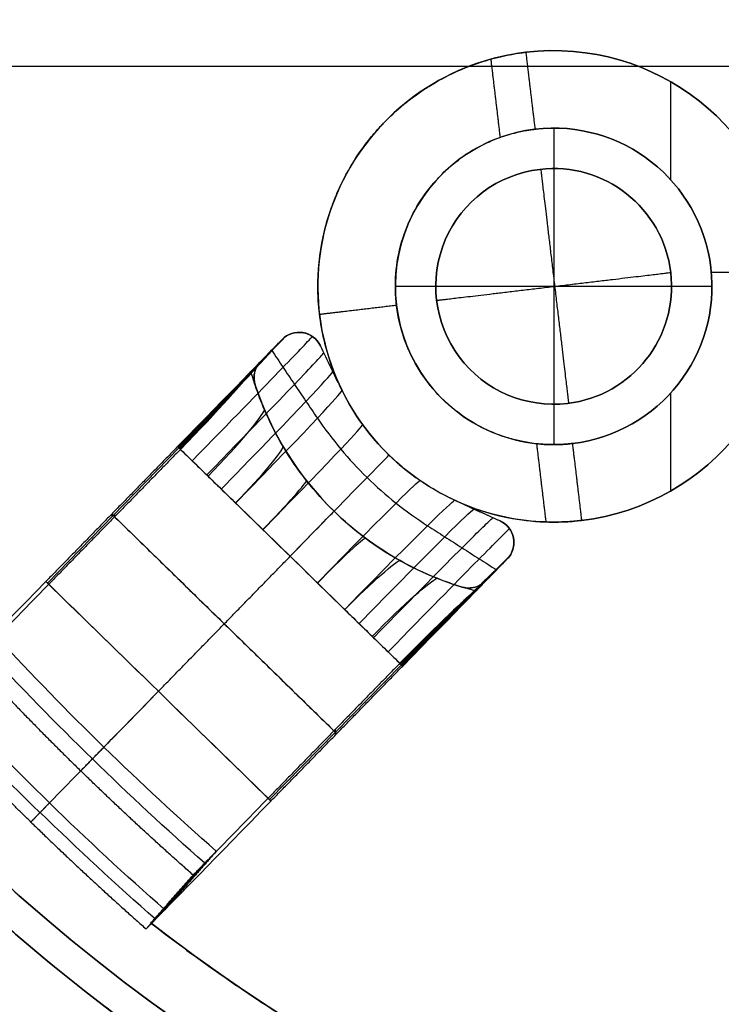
# Model space of a CAD drawing. Header units: millimetres. Extents: x 0 to 290, y -65 to 65.
# Tile 248 of 256: x 270.75 to 272.98, y 9.02 to 12.15. Entities that reach past the tile are written whole.
import ezdxf

# ---------------------------------------------------------------- set-up
doc = ezdxf.new("R2010")
doc.units = ezdxf.units.MM
doc.layers.add('Layer 01', color=7, linetype='Continuous', true_color=0x000000)

# ---------------------------------------------------------------- blocks, each defined once
blk = doc.blocks.new('Block 01')
at = {"layer": 'Layer 01'}
for p, q in [((272.3614, 12.0447, -46.7), (272.3614, 12.0447, -44.3363)), ((272.8224, 11.639, -44), (272.8224, 11.951, -44)), ((272.3905, 11.8, -46.7), (272.3905, 11.8, -44.3363)), ((272.45, 11.8035, -46.7), (272.45, 10.7965, -46.7)), ((272.4057, 11.6724, -56.7), (272.4057, 11.6724, -56.2)), ((272.8224, 11.3443, -56.7), (272.8224, 11.3443, -56.2)), ((272.95, 11.3595, -46.7), (272.95, 11.3595, -44)), ((273.1987, 11.3443, -44), (272.9516, 11.3443, -44)), ((272.9535, 11.3, -46.7), (271.9465, 11.3, -46.7)), ((272.0776, 11.2557, -56.7), (272.0776, 11.2557, -56.2)), ((271.95, 11.2405, -46.7), (271.95, 11.2405, -46.1174)), ((271.7053, 11.2114, -46.7), (271.7053, 11.2114, -46.505)), ((271.5866, 11.1311, -46.25), (271.5184, 11.0612, -46.25)), ((271.6927, 11.1324, -45.7719), (271.6927, 11.1324, -46.7)), ((271.537, 11.0802, -46.7), (271.537, 11.0802, -45.8)), ((272.8224, 10.649, -44), (272.8224, 10.961, -44)), ((272.4943, 10.9276, -56.7), (272.4943, 10.9276, -56.2)), ((271.2581, 10.7864, -45.4927), (270.8401, 10.356, -45.5222)), ((272.5095, 10.8, -46.7), (272.5095, 10.8, -44.3363)), ((271.9262, 10.7632, -46.2543), (271.9262, 10.7632, -45.8)), ((271.0579, 10.5712, -45.6323), (271.0403, 10.5712, -45.3826)), ((271.7516, 10.5843, -46.7), (271.7516, 10.5843, -45.8)), ((272.3011, 10.5388, -45.7719), (272.3011, 10.5388, -46.7)), ((272.3024, 10.4328, -46.25), (272.2341, 10.3628, -46.25)), ((272.3024, 10.4328, -45.8), (272.3024, 10.4328, -46.7)), ((272.2527, 10.3819, -45.8), (272.2527, 10.3819, -46.7)), ((271.9658, 10.0958, -45.492), (271.5457, 9.6675, -45.523)), ((271.7558, 9.8726, -45.3826), (271.7558, 9.8907, -45.6323)), ((270.8463, 9.6565, -45.8091), (270.7871, 9.5958, -46.5)), ((271.3414, 9.466, -46.2559), (271.1749, 9.2773, -46.2546)), ((271.2614, 9.3794, -46.7), (271.2686, 9.3794, -45.8209))]:
    blk.add_line(p, q, dxfattribs=at)
at = {"layer": 'Layer 01', "extrusion": (9.13859e-18, 0, -1)}
blk.add_arc((-274.6, 13.7, 49), 8.6, 270, 90, dxfattribs=at)
at = {"layer": 'Layer 01'}
for centre, radius, start, end in [((274.6, 13.7, -50), 8.6, 90, 270), ((274.6, 13.7, -49), 6.6, 90, 270), ((274.6, 13.7, -51.7), 6.5, 90, 270), ((274.6, 13.7, -49.1), 6.5, 90, 270), ((274.6, 13.7, -58.85), 5.9, 90, 270), ((274.6, 13.7, -57.1), 5.8, 116.4346, 203.5654), ((274.6, 13.7, -56.7), 7.6, 146.96737, 244.66497), ((274.6, 13.7, -60), 7.6, 176.93853, 243.78729), ((274.6, 13.7, -57.1), 5.8, 216.4346, 353.5654), ((272.45, 11.3, -46.7), 0.75, 96.7862, 206.2312), ((272.45, 11.3, -45.5182), 0.75, 96.7862, 114.7229), ((272.45, 11.3, -46.7), 0.75, 276.7862, 96.7862), ((272.45, 11.3, -45.35), 0.75, 276.7862, 96.7862), ((272.45, 11.3, -46.7), 0.5035, 96.7862, 276.7862), ((272.45, 11.3, -45.5182), 0.5035, 96.7862, 124.0982), ((272.45, 11.3, -46.7), 0.5035, 276.7862, 96.7862), ((272.45, 11.3, -45.35), 0.5035, 276.7862, 96.7862), ((272.45, 11.3, -56.7), 0.375, 96.7862, 276.7862), ((272.45, 11.3, -56.45), 0.375, 96.7862, 276.7862), ((272.45, 11.3, -56.45), 0.375, 276.7862, 96.7862), ((271.6403, 11.0788, -46.7), 0.075, 25.5795, 135.7024), ((271.572, 11.0088, -46.7), 0.075, 135.7024, 198.3502), ((271.572, 11.0088, -46.25), 0.075, 135.7024, 198.3502), ((272.45, 11.3, -46.7), 1, 198.3502, 253.0547), ((272.45, 11.3, -46.25), 1, 198.3502, 253.0547), ((272.45, 11.3, -46.1222), 0.75, 206.2312, 234.3387), ((272.45, 11.3, -45.5182), 0.5035, 249.4748, 276.7862), ((272.45, 11.3, -46.7), 0.75, 245.1736, 276.7862), ((272.45, 11.3, -45.5182), 0.75, 258.8416, 276.7862), ((272.2487, 10.4851, -46.7), 0.075, 315.7024, 65.8253), ((272.1804, 10.4152, -46.7), 0.075, 253.0547, 315.7024), ((272.1804, 10.4152, -46.25), 0.075, 253.0547, 315.7024)]:
    blk.add_arc(centre, radius, start, end, dxfattribs=at)
at = {"layer": 'Layer 01', "extrusion": (0, 0, -1)}
for centre, radius, start, end in [((-274.6, 13.7, 49.5), 8.6, 270, 90), ((-274.6, 13.7, 46.6), 5.4, 336.6125, 90), ((-271.6403, 11.0788, 46.1277), 0.075, 44.2976, 154.4205), ((-272.2487, 10.4851, 46.1277), 0.075, 114.1747, 224.2976)]:
    blk.add_arc(centre, radius, start, end, dxfattribs=at)
at = {"layer": 'Layer 01', "extrusion": (9.13859e-18, -4.67462e-16, -1)}
blk.add_arc((-274.6, 13.7, 53.4), 7.6, 270, 90, dxfattribs=at)
at = {"layer": 'Layer 01', "extrusion": (9.13859e-18, -3.99591e-32, -1)}
blk.add_arc((-274.6, 13.7, 46.5), 6.5, 270, 90, dxfattribs=at)
at = {"layer": 'Layer 01', "extrusion": (9.13859e-18, -4.40228e-32, -1)}
blk.add_arc((-274.6, 13.7, 59.7), 5.9, 270, 90, dxfattribs=at)
at = {"layer": 'Layer 01', "extrusion": (1.82025e-18, -1.19597e-18, -1)}
blk.add_arc((-274.6, 13.7, 46.5), 5.4, 336.6125, 90, dxfattribs=at)
at = {"layer": 'Layer 01', "extrusion": (1.43994e-18, -9.46089e-19, -1)}
blk.add_arc((-274.6, 13.7, 46.7), 5.4, 336.6125, 90, dxfattribs=at)
at = {"layer": 'Layer 01', "extrusion": (5.74097e-16, -1.15478e-15, -1)}
blk.add_arc((-274.6, 13.7, 56.2), 5.8, 336.4346, 63.5654, dxfattribs=at)
at = {"layer": 'Layer 01', "extrusion": (5.72909e-16, 4.04387e-16, -1)}
blk.add_arc((-274.6, 13.7, 56.2), 5.8, 186.4346, 323.5654, dxfattribs=at)
at = {"layer": 'Layer 01', "extrusion": (4.76016e-16, 5.6645e-17, -1)}
blk.add_arc((-272.45, 11.3, 44), 0.75, 83.2138, 263.2138, dxfattribs=at)
at = {"layer": 'Layer 01', "extrusion": (6.31201e-15, -4.8986e-14, -1)}
blk.add_arc((-272.45, 11.3, 44), 0.5035, 83.2138, 263.2138, dxfattribs=at)
at = {"layer": 'Layer 01', "extrusion": (-6.43464e-16, 9.46417e-15, -1)}
blk.add_arc((-272.45, 11.3, 56.7), 0.375, 83.2138, 263.2138, dxfattribs=at)
at = {"layer": 'Layer 01', "extrusion": (-1.11373e-15, 9.40821e-15, -1)}
blk.add_arc((-272.45, 11.3, 56.2), 0.375, 83.2138, 263.2138, dxfattribs=at)
at = {"layer": 'Layer 01', "extrusion": (1.12523e-15, -9.40684e-15, -1)}
blk.add_arc((-272.45, 11.3, 56.2), 0.375, 263.2138, 83.2138, dxfattribs=at)
at = {"layer": 'Layer 01', "extrusion": (7.10258e-12, 3.39984e-12, -1)}
blk.add_arc((-284.2831, 17.1306, 46.7), 13.9416, 333.7688, 334.42047, dxfattribs=at)
at = {"layer": 'Layer 01', "extrusion": (7.13498e-12, 3.31594e-12, -1)}
blk.add_arc((-284.2831, 17.1306, 45.8), 13.9416, 333.7688, 334.42047, dxfattribs=at)
at = {"layer": 'Layer 01', "extrusion": (3.3069e-12, 7.14811e-12, -1)}
blk.add_arc((-277.9888, 23.2725, 46.7), 13.9416, 294.17468, 294.82636, dxfattribs=at)
at = {"layer": 'Layer 01', "extrusion": (3.30216e-12, 7.1377e-12, -1)}
blk.add_arc((-277.9888, 23.2725, 45.8), 13.9416, 294.17468, 294.82636, dxfattribs=at)
at = {"layer": 'Layer 01', "extrusion": (0.715722, -0.698385, -6.05573e-15)}
blk.add_arc((196.5627, -45.87, 186.6068), 0.4874, 90, 173, dxfattribs=at)
at = {"layer": 'Layer 01', "extrusion": (0.715722, -0.698385, 1.12868e-14)}
blk.add_arc((196.5627, -45.87, 186.6194), 0.2377, 90, 173, dxfattribs=at)
at = {"layer": 'Layer 01', "extrusion": (0.698385, 0.715722, 1.60252e-12)}
blk.add_arc((-187.1068, -55.27, 196.5627), 9.9, 87.10504, 92.89496, dxfattribs=at)
at = {"layer": 'Layer 01', "extrusion": (0.698385, 0.715722, 4.21721e-13)}
blk.add_arc((-187.1068, -55.27, 196.5627), 9.65, 87.10504, 92.89496, dxfattribs=at)
at = {"layer": 'Layer 01', "extrusion": (-0.085112, -0.087225, -0.992546)}
for centre, radius, start, end in [((187.1068, -210.0877, 21.5731), 9.65, 90, 92.89496), ((187.1068, -210.0877, 22.0058), 9.65, 90, 92.89496), ((187.1068, -210.0877, 21.5731), 9.9, 90, 92.89496), ((187.1068, -210.0877, 21.9304), 9.9, 90, 92.89496), ((187.1068, -210.0877, 21.5731), 9.65, 87.10504, 90), ((187.1068, -210.0877, 22.0058), 9.65, 87.10504, 90), ((187.1068, -210.0877, 21.5731), 9.9, 87.10504, 90), ((187.1068, -210.0877, 21.9204), 9.9, 87.10504, 90)]:
    blk.add_arc(centre, radius, start, end, dxfattribs=at)
at = {"layer": 'Layer 01', "extrusion": (0.715722, -0.698385, 0)}
for radius in [0.5, 0.25]:
    blk.add_arc((196.5627, -45.87, 187.1068), radius, 90, 173, dxfattribs=at)
at = {"layer": 'Layer 01', "extrusion": (-0.715722, 0.698385, 4.5268e-14)}
blk.add_arc((-196.5627, -45.87, -187.6068), 0.4874, 7, 90, dxfattribs=at)
at = {"layer": 'Layer 01', "extrusion": (0.715722, -0.698385, -3.36858e-13)}
blk.add_arc((196.5627, -45.87, 187.5942), 0.2377, 90, 173, dxfattribs=at)
at = {"layer": 'Layer 01', "extrusion": (6.26543e-15, -4.68306e-15, -1)}
blk.add_arc((-274.6, 13.7, 46.7), 5.6, 288.9119, 307.7877, dxfattribs=at)
at = {"layer": 'Layer 01', "extrusion": (-4.33089e-17, -8.02873e-17, -1)}
blk.add_arc((-274.6, 13.7, 46.5), 5.6, 288.9119, 307.7751, dxfattribs=at)
at = {"layer": 'Layer 01'}
for points, knots in [([(274.6, 7.3035, -37.3394), (274.3845, 7.3034, -37.3481), (274.1686, 7.3141, -37.3547), (273.736, 7.358, -37.3636), (273.5193, 7.3913, -37.3658), (272.8829, 7.5226, -37.3654), (272.4718, 7.6521, -37.356), (271.875, 7.9092, -37.3263), (271.6784, 8.0061, -37.3137), (271.3001, 8.2173, -37.2831), (271.1177, 8.3317, -37.2651), (270.5904, 8.7008, -37.2028), (270.2638, 8.9824, -37.1497), (269.6705, 9.6098, -37.0166), (269.4101, 9.9486, -36.9382), (269.0725, 10.4927, -36.7999), (268.9694, 10.6794, -36.7504), (268.7847, 11.0568, -36.6463), (268.7025, 11.2484, -36.5914), (268.4854, 11.8311, -36.4179), (268.3795, 12.2311, -36.2902), (268.2466, 13.0485, -36.01), (268.2215, 13.4532, -35.8618), (268.2463, 14.2549, -35.5497), (268.2967, 14.6532, -35.3852), (268.4723, 15.4367, -35.0429), (268.5953, 15.8128, -34.8691), (268.908, 16.5361, -34.5182), (269.0991, 16.8854, -34.34), (269.5459, 17.545, -33.9878), (269.7982, 17.8514, -33.816), (270.3625, 18.4183, -33.4851), (270.6777, 18.6805, -33.3247), (271.3531, 19.139, -33.0326), (271.7144, 19.3374, -32.8997), (272.49, 19.6669, -32.668), (272.8947, 19.7935, -32.5722), (273.7314, 19.9652, -32.4283), (274.1688, 20.0099, -32.3802), (274.6, 20.0096, -32.3603)], [0, 0, 0, 0, 0.651269, 0.651269, 1.302537, 1.302537, 2.605075, 2.605075, 3.256343, 3.256343, 3.907612, 3.907612, 5.210149, 5.210149, 6.512687, 6.512687, 7.163955, 7.163955, 7.815224, 7.815224, 9.117762, 9.117762, 10.420299, 10.420299, 11.722836, 11.722836, 13.025374, 13.025374, 14.327911, 14.327911, 15.630448, 15.630448, 16.932986, 16.932986, 18.235523, 18.235523, 19.53806, 19.53806, 20.840598, 20.840598, 20.840598, 20.840598]), ([(274.6, 7.5, -60), (273.7884, 7.5, -60), (272.9772, 7.6614, -60), (271.4776, 8.2825, -60), (270.7898, 8.7421, -60), (269.6421, 9.8898, -60), (269.1825, 10.5776, -60), (268.5614, 12.0772, -60), (268.4, 12.8884, -60), (268.4, 14.5116, -60), (268.5614, 15.3228, -60), (269.1825, 16.8224, -60), (269.6421, 17.5102, -60), (270.7898, 18.6579, -60), (271.4776, 19.1175, -60), (272.9772, 19.7386, -60), (273.7884, 19.9, -60), (274.6, 19.9, -60)], [-19.602468, -19.602468, -19.602468, -19.602468, -17.152159, -17.152159, -14.701851, -14.701851, -12.251542, -12.251542, -9.801234, -9.801234, -7.350925, -7.350925, -4.900617, -4.900617, -2.450308, -2.450308, 0, 0, 0, 0]), ([(274.6, 7.8, -58), (274.4198, 7.8, -58), (274.1505, 7.8123, -58), (273.8379, 7.8482, -58), (273.682, 7.8716, -58), (273.6153, 7.8827, -58), (273.5708, 7.8904, -58), (273.5499, 7.8942, -58), (273.3386, 7.9332, -58), (273.0604, 7.9987, -58), (272.7422, 8.0987, -58), (272.6072, 8.1465, -58), (272.5175, 8.1795, -58), (272.4745, 8.1959, -58), (272.2432, 8.2875, -58), (271.9723, 8.4108, -58), (271.7114, 8.5545, -58), (271.5398, 8.6547, -58), (271.4566, 8.7061, -58), (271.0311, 8.9842, -58), (270.7156, 9.2406, -58), (270.2843, 9.6718, -58), (270.0807, 9.8975, -58), (269.8642, 10.1786, -58), (269.7759, 10.3028, -58), (269.7181, 10.3865, -58), (269.689, 10.4298, -58), (269.5528, 10.638, -58), (269.4027, 10.895, -58), (269.2507, 11.2075, -58), (269.1906, 11.344, -58), (269.1516, 11.4357, -58), (269.1318, 11.4839, -58), (269.0439, 11.7058, -58), (268.9517, 11.9762, -58), (268.8674, 12.2989, -58), (268.831, 12.4621, -58), (268.8166, 12.5324, -58), (268.8074, 12.5793, -58), (268.8026, 12.6043, -58), (268.7329, 12.9805, -58), (268.7001, 13.3398, -58), (268.7, 13.8801, -58), (268.7123, 14.1494, -58), (268.7482, 14.462, -58), (268.7715, 14.6179, -58), (268.7827, 14.6847, -58), (268.7904, 14.7291, -58), (268.7942, 14.7501, -58), (268.8332, 14.9614, -58), (268.8987, 15.2396, -58), (268.9987, 15.5578, -58), (269.0465, 15.6928, -58), (269.0795, 15.7825, -58), (269.0959, 15.8255, -58), (269.1875, 16.0568, -58), (269.3108, 16.3277, -58), (269.4545, 16.5886, -58), (269.5547, 16.7602, -58), (269.6061, 16.8434, -58), (269.8842, 17.2689, -58), (270.1406, 17.5844, -58), (270.5718, 18.0157, -58), (270.7975, 18.2193, -58), (271.0786, 18.4358, -58), (271.2028, 18.5241, -58), (271.2865, 18.5819, -58), (271.3298, 18.611, -58), (271.538, 18.7472, -58), (271.795, 18.8973, -58), (272.1075, 19.0493, -58), (272.244, 19.1094, -58), (272.3357, 19.1484, -58), (272.3839, 19.1682, -58), (272.6058, 19.2561, -58), (272.8762, 19.3483, -58), (273.1989, 19.4326, -58), (273.3621, 19.469, -58), (273.4324, 19.4834, -58), (273.4793, 19.4926, -58), (273.5042, 19.4974, -58), (273.8812, 19.5672, -58), (274.2391, 19.6001, -58), (274.6, 19.6, -58)], [0, 0, 0, 0, 0.579641, 0.869462, 1.014372, 1.086828, 1.086828, 1.159283, 1.159283, 1.738924, 2.028745, 2.173655, 2.173655, 2.318565, 2.318565, 2.898207, 3.188027, 3.188027, 3.477848, 3.477848, 4.637131, 4.637131, 5.216772, 5.506593, 5.651503, 5.651503, 5.796413, 5.796413, 6.376055, 6.665875, 6.810786, 6.810786, 6.955696, 6.955696, 7.535338, 7.825158, 7.970069, 8.042524, 8.042524, 8.114979, 8.114979, 9.274262, 9.274262, 9.853903, 10.143724, 10.288634, 10.361089, 10.361089, 10.433544, 10.433544, 11.013186, 11.303006, 11.447917, 11.447917, 11.592827, 11.592827, 12.172468, 12.462289, 12.462289, 12.75211, 12.75211, 13.911392, 13.911392, 14.491034, 14.780854, 14.925765, 14.925765, 15.070675, 15.070675, 15.650316, 15.940137, 16.085047, 16.085047, 16.229958, 16.229958, 16.809599, 17.09942, 17.24433, 17.316785, 17.316785, 17.38924, 17.38924, 18.548523, 18.548523, 18.548523, 18.548523]), ([(272.6163, 19.1502, -58), (272.4197, 19.0786, -58), (272.1324, 18.9562, -58), (271.8101, 18.7868, -58), (271.6748, 18.7086, -58), (271.5852, 18.6552, -58), (271.5417, 18.6285, -58), (271.135, 18.3709, -58), (270.8014, 18.1037, -58), (270.3475, 17.65, -58), (270.1342, 17.4118, -58), (269.9092, 17.1142, -58), (269.8179, 16.9824, -58), (269.7582, 16.8937, -58), (269.7281, 16.8476, -58), (269.4766, 16.4507, -58), (269.2927, 16.0761, -58), (269.0783, 15.4875, -58), (268.9875, 15.1889, -58), (268.9211, 14.8839, -58), (268.8823, 14.6791, -58), (268.8659, 14.5782, -58), (268.7946, 14.0481, -58), (268.7849, 13.6208, -58), (268.8407, 12.9814, -58), (268.886, 12.6649, -58), (268.9694, 12.3012, -58), (269.0116, 12.1466, -58), (269.0412, 12.0438, -58), (269.0572, 11.9911, -58), (269.1996, 11.5434, -58), (269.3676, 11.1629, -58), (269.5771, 10.8, -58)], [0, 0, 0, 0, 0.633472, 0.950208, 1.108576, 1.108576, 1.266944, 1.266944, 2.533887, 2.533887, 3.167359, 3.484095, 3.642463, 3.642463, 3.800831, 3.800831, 5.067775, 5.067775, 5.701247, 6.017983, 6.017983, 6.334719, 6.334719, 7.601662, 7.601662, 8.235134, 8.55187, 8.710238, 8.710238, 8.868606, 8.868606, 10.13555, 10.13555, 10.13555, 10.13555]), ([(269.5771, 10.8, -58), (269.7322, 10.5313, -58), (269.9936, 10.1516, -58), (270.3485, 9.7492, -58), (270.5384, 9.5582, -58), (270.6225, 9.4785, -58), (270.6792, 9.4258, -58), (270.7061, 9.4012, -58), (271.2256, 8.9372, -58), (271.7748, 8.5925, -58), (272.6832, 8.216, -58), (273.1469, 8.0679, -58), (273.7043, 7.9652, -58), (273.9872, 7.9314, -58), (274.1296, 7.9188, -58), (274.1909, 7.9144, -58), (274.2318, 7.9117, -58), (274.2534, 7.9103, -58), (274.8916, 7.8742, -58), (275.5024, 7.9373, -58), (276.4005, 8.1778, -58), (276.8348, 8.3318, -58), (277.3154, 8.5705, -58), (277.5493, 8.7047, -58), (277.6481, 8.7653, -58), (277.7137, 8.8065, -58), (277.7445, 8.8262, -58), (278.3272, 9.2079, -58), (278.8023, 9.6492, -58), (279.401, 10.4292, -58), (279.6641, 10.8387, -58), (279.9076, 11.3506, -58), (280.0135, 11.615, -58), (280.0624, 11.7494, -58), (280.0826, 11.8074, -58), (280.0958, 11.8462, -58), (280.1027, 11.8668, -58), (280.3028, 12.4738, -58), (280.3999, 13.0788, -58), (280.4, 13.7, -58)], [0, 0, 0, 0, 0.951729, 1.427593, 1.665525, 1.784491, 1.784491, 1.903458, 1.903458, 3.806915, 3.806915, 4.758644, 5.234508, 5.472441, 5.591407, 5.65089, 5.65089, 5.710373, 5.710373, 7.61383, 7.61383, 8.565559, 9.041423, 9.279356, 9.398322, 9.398322, 9.517288, 9.517288, 11.420745, 11.420745, 12.372474, 12.848339, 13.086271, 13.205237, 13.26472, 13.26472, 13.324203, 13.324203, 15.227661, 15.227661, 15.227661, 15.227661]), ([(271.7772, 10.9685, -46.4443), (271.7511, 11.0215, -46.4727), (271.7312, 11.0779, -46.4912), (271.7116, 11.1651, -46.5039), (271.7068, 11.1946, -46.5056), (271.7023, 11.2393, -46.5045), (271.7012, 11.2542, -46.5035), (271.7, 11.2842, -46.5002), (271.6999, 11.3004, -46.4977), (271.7012, 11.3698, -46.4844), (271.7084, 11.4244, -46.4654), (271.7276, 11.5032, -46.4243), (271.7353, 11.529, -46.4085), (271.7489, 11.5666, -46.3817), (271.7561, 11.5852, -46.3675), (271.7641, 11.6033, -46.3521), (271.7695, 11.6154, -46.3416), (271.7728, 11.6225, -46.3352), (271.7936, 11.6653, -46.2952), (271.8149, 11.7009, -46.2546), (271.8498, 11.7502, -46.1863), (271.8681, 11.7739, -46.1502), (271.8905, 11.7996, -46.1049), (271.9003, 11.8103, -46.0848), (271.9069, 11.8173, -46.0712), (271.9108, 11.8213, -46.0632), (271.9361, 11.8472, -46.0107), (271.9592, 11.8679, -45.961), (271.9943, 11.8959, -45.882), (272.012, 11.9091, -45.8414), (272.0296, 11.9212, -45.7991), (272.0414, 11.929, -45.7705), (272.048, 11.9332, -45.7543), (272.0948, 11.9624, -45.6377), (272.1345, 11.9815, -45.5286), (272.1886, 12.0032, -45.3569), (272.2057, 12.0093, -45.2984), (272.2298, 12.017, -45.2085), (272.2376, 12.0193, -45.1782), (272.2526, 12.0236, -45.1169), (272.2603, 12.0256, -45.0841), (272.3191, 12.0404, -44.8196), (272.3512, 12.0435, -44.5801), (272.3614, 12.0447, -44.3363)], [0, 0, 0, 0, 0.182601, 0.182601, 0.273901, 0.273901, 0.319552, 0.319552, 0.365202, 0.365202, 0.547803, 0.547803, 0.639103, 0.639103, 0.684753, 0.707579, 0.707579, 0.730404, 0.730404, 0.913005, 0.913005, 1.004305, 1.049955, 1.07278, 1.07278, 1.095606, 1.095606, 1.278206, 1.278206, 1.369507, 1.415157, 1.415157, 1.460807, 1.460807, 1.826009, 1.826009, 2.00861, 2.00861, 2.099911, 2.099911, 2.191211, 2.191211, 2.921615, 2.921615, 2.921615, 2.921615]), ([(272.5095, 10.8, -44.3363), (272.502, 10.7991, -44.5157), (272.4835, 10.7967, -44.6896), (272.4243, 10.7962, -45.0263), (272.3834, 10.7982, -45.189), (272.33, 10.811, -45.3561), (272.3257, 10.812, -45.3695), (272.3181, 10.814, -45.3923), (272.3068, 10.8172, -45.4262), (272.2952, 10.8208, -45.4591), (272.2718, 10.8288, -45.5234), (272.2559, 10.835, -45.5644), (272.2079, 10.8571, -45.6817), (272.1753, 10.8761, -45.7523), (272.1427, 10.9011, -45.8174), (272.1405, 10.9028, -45.8217), (272.1374, 10.9052, -45.8278), (272.1328, 10.9089, -45.8369), (272.1221, 10.9177, -45.8577), (272.1013, 10.9361, -45.8973), (272.0844, 10.9533, -45.9277), (272.0522, 10.9896, -45.984), (272.0328, 11.0161, -46.0153), (271.9823, 11.1019, -46.0908), (271.9592, 11.1675, -46.1164), (271.9417, 11.306, -46.1183), (271.9478, 11.3764, -46.0941), (271.9852, 11.505, -45.9956), (272.0164, 11.5637, -45.9213), (272.0571, 11.615, -45.8187), (272.0575, 11.6154, -45.8179), (272.0591, 11.6173, -45.8139), (272.0614, 11.6203, -45.8079), (272.067, 11.627, -45.7938), (272.0783, 11.64, -45.7649), (272.0883, 11.6505, -45.7391), (272.1085, 11.6706, -45.686), (272.1224, 11.6828, -45.6486), (272.1642, 11.7161, -45.5308), (272.1926, 11.7339, -45.4446), (272.2236, 11.7498, -45.339), (272.226, 11.751, -45.3309), (272.2316, 11.7537, -45.3111), (272.2401, 11.7578, -45.2814), (272.2483, 11.7614, -45.2514), (272.2644, 11.7682, -45.1911), (272.2746, 11.7721, -45.1506), (272.3036, 11.7822, -45.0281), (272.3207, 11.7869, -44.945), (272.3643, 11.7971, -44.6914), (272.383, 11.7991, -44.5167), (272.3905, 11.8, -44.3363)], [-4.153375, -4.153375, -4.153375, -4.153375, -3.634203, -3.634203, -3.115031, -3.115031, -3.082583, -3.082583, -3.050134, -2.985238, -2.985238, -2.855445, -2.855445, -2.595859, -2.595859, -2.587747, -2.587747, -2.579635, -2.563411, -2.530963, -2.466066, -2.466066, -2.336273, -2.336273, -2.076687, -2.076687, -1.817101, -1.817101, -1.557515, -1.557515, -1.549403, -1.549403, -1.541291, -1.525067, -1.492619, -1.427723, -1.427723, -1.29793, -1.29793, -1.038344, -1.038344, -1.005895, -1.005895, -0.973447, -0.908551, -0.908551, -0.778758, -0.778758, -0.519172, -0.519172, 0, 0, 0, 0]), ([(271.5866, 11.1311, -45.5553), (271.6028, 11.1477, -45.5827), (271.6281, 11.1574, -45.622), (271.6559, 11.1521, -45.6815), (271.6586, 11.1515, -45.6875), (271.6627, 11.1504, -45.6967), (271.6646, 11.1498, -45.7012), (271.6702, 11.1478, -45.7142), (271.6735, 11.1463, -45.7224), (271.6825, 11.1414, -45.7452), (271.6874, 11.1376, -45.7581), (271.6995, 11.1261, -45.7893), (271.7046, 11.1181, -45.8), (271.708, 11.1111, -45.8)], [-0.2911442, -0.2911442, -0.2911442, -0.2911442, -0.1455721, -0.1455721, -0.1364739, -0.1364739, -0.1273756, -0.1273756, -0.1091791, -0.1091791, -0.0727861, -0.0727861, 0, 0, 0, 0]), ([(271.5866, 11.1311, -45.8), (271.5882, 11.1327, -45.8), (271.5905, 11.1349, -45.7906), (271.5927, 11.1367, -45.7658), (271.5928, 11.1368, -45.7635), (271.5933, 11.1372, -45.7571), (271.5934, 11.1373, -45.7542), (271.5939, 11.1377, -45.7465), (271.594, 11.1378, -45.7425), (271.5942, 11.1379, -45.7386), (271.5944, 11.138, -45.7346), (271.5946, 11.1382, -45.7293), (271.5948, 11.1384, -45.7214), (271.5953, 11.1387, -45.7032), (271.5954, 11.1388, -45.688), (271.5953, 11.1387, -45.658), (271.5951, 11.1386, -45.6395), (271.5936, 11.1375, -45.6103), (271.5934, 11.1373, -45.6075), (271.5927, 11.1368, -45.5972), (271.5923, 11.1364, -45.5915), (271.5914, 11.1356, -45.5822), (271.5909, 11.1352, -45.577), (271.59, 11.1343, -45.5701), (271.5895, 11.1339, -45.5671), (271.5881, 11.1326, -45.5595), (271.5873, 11.1318, -45.5564), (271.5866, 11.1311, -45.5553)], [-0.248909, -0.248909, -0.248909, -0.248909, -0.2177954, -0.2177954, -0.210017, -0.210017, -0.2022386, -0.2022386, -0.1866817, -0.1866817, -0.1789033, -0.1789033, -0.1711249, -0.1555681, -0.1244545, -0.1244545, -0.0622272, -0.0622272, -0.0466704, -0.0466704, -0.0311136, -0.0311136, -0.0233352, -0.0233352, -0.0155568, -0.0155568, 0, 0, 0, 0]), ([(271.553, 11.0967, -45.5071), (271.5651, 11.0785, -45.5063), (271.5893, 11.0423, -45.5049), (271.6256, 10.9882, -45.5031), (271.6621, 10.9342, -45.5016), (271.6864, 10.8982, -45.5008), (271.7219, 10.8465, -45.4997), (271.7714, 10.7807, -45.4987), (271.8552, 10.6905, -45.4982), (271.9475, 10.6089, -45.4987), (272.0145, 10.561, -45.4997), (272.0671, 10.5268, -45.5008), (272.1037, 10.5034, -45.5016), (272.1585, 10.4682, -45.5031), (272.2135, 10.4332, -45.5049), (272.2503, 10.4099, -45.5063), (272.2687, 10.3983, -45.5071)], [0.0987722, 0.0987722, 0.0987722, 0.0987722, 0.1246402, 0.1505083, 0.1763763, 0.2022444, 0.2022444, 0.2513255, 0.3004066, 0.3494877, 0.3985688, 0.3985688, 0.4244368, 0.4503049, 0.4761729, 0.502041, 0.502041, 0.502041, 0.502041]), ([(271.4873, 11.0294, -45.8), (271.4928, 11.035, -45.8278), (271.4982, 11.0405, -45.8556), (271.5034, 11.0458, -45.8835), (271.5085, 11.0511, -45.9114), (271.5135, 11.0562, -45.9394), (271.5184, 11.0612, -45.9674)], [-0.1732043, -0.1732043, -0.1732043, -0.1732043, -0.086588, -0.086588, -0.086588, 0, 0, 0, 0]), ([(271.5008, 10.9852, -45.8), (271.4973, 10.9959, -45.8), (271.4961, 11.0071, -45.8106), (271.4979, 11.0204, -45.8343), (271.498, 11.0206, -45.8347), (271.4983, 11.0223, -45.8378), (271.4987, 11.0248, -45.8427), (271.5001, 11.0305, -45.8549), (271.5018, 11.0352, -45.8669), (271.5037, 11.0397, -45.8799), (271.504, 11.0404, -45.882), (271.5051, 11.0425, -45.8886), (271.5067, 11.0457, -45.8988), (271.5085, 11.0487, -45.9098), (271.5124, 11.0545, -45.9328), (271.5153, 11.058, -45.9494), (271.5184, 11.0612, -45.9674)], [-0.1953087, -0.1953087, -0.1953087, -0.1953087, -0.1464815, -0.1464815, -0.1403781, -0.1403781, -0.1342747, -0.122068, -0.0976544, -0.0976544, -0.0854476, -0.0854476, -0.0732408, -0.0488272, -0.0488272, 0, 0, 0, 0]), ([(272.1585, 10.3434, -45.8), (272.1319, 10.3515, -45.8), (272.0645, 10.3752, -45.8), (271.96, 10.425, -45.8), (271.8495, 10.4968, -45.8), (271.7828, 10.5538, -45.8), (271.7204, 10.6148, -45.8), (271.6617, 10.68, -45.8), (271.5873, 10.7887, -45.8), (271.5349, 10.8919, -45.8), (271.5096, 10.9587, -45.8), (271.5008, 10.9852, -45.8)], [-0.9563423, -0.9563423, -0.9563423, -0.9563423, -0.8718885, -0.7406494, -0.6094102, -0.4781711, -0.4781711, -0.346932, -0.2156929, -0.0844538, 0, 0, 0, 0]), ([(272.1351, 10.6193, -45.9048), (272.1047, 10.6334, -45.964), (272.0742, 10.65, -46.0191), (272.0291, 10.679, -46.0956), (272.0067, 10.6945, -46.1323), (271.9811, 10.7145, -46.1725), (271.9702, 10.7235, -46.1891), (271.963, 10.7296, -46.2001), (271.9603, 10.7319, -46.2042), (271.8848, 10.798, -46.3172), (271.8225, 10.8766, -46.395), (271.7772, 10.9685, -46.4443)], [0, 0, 0, 0, 0.1893556, 0.1893556, 0.2840333, 0.3313722, 0.3550417, 0.3550417, 0.3787111, 0.3787111, 0.7574223, 0.7574223, 0.7574223, 0.7574223]), ([(271.2541, 10.7903, -45.3826), (271.2696, 10.7752, -45.3815), (271.3004, 10.7451, -45.3795), (271.3466, 10.7, -45.3769), (271.3926, 10.6551, -45.3747), (271.4232, 10.6253, -45.3735), (271.4675, 10.5821, -45.372), (271.5254, 10.5256, -45.3705), (271.6119, 10.4411, -45.3698), (271.6985, 10.3567, -45.3705), (271.7564, 10.3002, -45.372), (271.8006, 10.257, -45.3735), (271.8312, 10.2272, -45.3747), (271.8773, 10.1822, -45.3769), (271.9234, 10.1372, -45.3795), (271.9543, 10.107, -45.3815), (271.9698, 10.0919, -45.3826)], [0, 0, 0, 0, 0.064174, 0.128348, 0.192522, 0.256695, 0.256695, 0.378457, 0.500218, 0.621979, 0.74374, 0.74374, 0.807914, 0.872088, 0.936262, 1.000435, 1.000435, 1.000435, 1.000435]), ([(271.9608, 10.1008, -45.6323), (271.9314, 10.1294, -45.6302), (271.8729, 10.1865, -45.6266), (271.7859, 10.2714, -45.6228), (271.699, 10.3562, -45.6205), (271.641, 10.4128, -45.62), (271.5829, 10.4695, -45.62), (271.5249, 10.5261, -45.6205), (271.438, 10.6108, -45.6228), (271.351, 10.6958, -45.6266), (271.2925, 10.7528, -45.6302), (271.2631, 10.7815, -45.6323)], [0, 0, 0, 0, 0.1218973, 0.2437946, 0.3656919, 0.4875892, 0.4875892, 0.6094865, 0.7313839, 0.8532812, 0.9751785, 0.9751785, 0.9751785, 0.9751785]), ([(272.5386, 10.5553, -44.3363), (272.5329, 10.5546, -44.4734), (272.5204, 10.5531, -44.609), (272.4912, 10.5511, -44.81), (272.4798, 10.5505, -44.8766), (272.46, 10.55, -44.9759), (272.4495, 10.5499, -45.0254), (272.438, 10.5501, -45.0747), (272.4302, 10.5503, -45.1075), (272.4266, 10.5504, -45.1222), (272.3486, 10.5533, -45.43), (272.2481, 10.567, -45.6848), (272.1351, 10.6193, -45.9048)], [-1.64, -1.64, -1.64, -1.64, -1.23, -1.23, -1.025, -1.025, -0.9225, -0.87125, -0.87125, -0.82, -0.82, 0, 0, 0, 0]), ([(272.2794, 10.5536, -45.8), (272.2865, 10.5504, -45.8), (272.2946, 10.5455, -45.7893), (272.3104, 10.5296, -45.7476), (272.3182, 10.5188, -45.7164), (272.3225, 10.4985, -45.6729), (272.3227, 10.4975, -45.6708), (272.3231, 10.4943, -45.6641), (272.3237, 10.4894, -45.6542), (272.3238, 10.4783, -45.6324), (272.3221, 10.469, -45.6159), (272.3167, 10.4515, -45.5856), (272.3104, 10.441, -45.569), (272.3024, 10.4328, -45.5553)], [-0.2897469, -0.2897469, -0.2897469, -0.2897469, -0.2173101, -0.2173101, -0.1448734, -0.1448734, -0.1358188, -0.1358188, -0.1267643, -0.1086551, -0.0724367, -0.0724367, 0, 0, 0, 0]), ([(272.3024, 10.4328, -45.5553), (272.3047, 10.4351, -45.5593), (272.3047, 10.4353, -45.5637), (272.3059, 10.4367, -45.5731), (272.306, 10.4368, -45.5742), (272.3065, 10.4374, -45.5793), (272.3068, 10.4377, -45.5821), (272.3079, 10.4391, -45.5978), (272.3084, 10.4398, -45.6092), (272.3088, 10.4403, -45.6195), (272.309, 10.4406, -45.6269), (272.3093, 10.441, -45.6374), (272.3097, 10.4415, -45.6531), (272.3098, 10.4416, -45.6682), (272.3098, 10.4417, -45.6976), (272.3096, 10.4414, -45.7188), (272.309, 10.4405, -45.7402), (272.3089, 10.4405, -45.7404), (272.3089, 10.4405, -45.7405)], [-0.2512412, -0.2512412, -0.2512412, -0.2512412, -0.2355386, -0.2355386, -0.2276873, -0.2276873, -0.219836, -0.219836, -0.1884309, -0.1884309, -0.1727283, -0.1727283, -0.1570257, -0.1256206, -0.1256206, -0.0628103, -0.0628103, -0.0617152, -0.0617152, -0.0617152, -0.0617152]), ([(272.3089, 10.4405, -45.7405), (272.3089, 10.4405, -45.7407), (272.3089, 10.4405, -45.7403), (272.3089, 10.4404, -45.741), (272.3089, 10.4404, -45.7426), (272.3088, 10.4402, -45.7456), (272.3085, 10.4398, -45.7534), (272.3081, 10.4394, -45.761), (272.306, 10.4367, -45.7901), (272.3038, 10.4343, -45.8), (272.3024, 10.4328, -45.8)], [-0.06171518, -0.06171518, -0.06171518, -0.06171518, -0.05888465, -0.05888465, -0.05495901, -0.04710772, -0.04710772, -0.03140515, -0.03140515, 0, 0, 0, 0]), ([(272.3089, 10.4405, -45.7405), (272.3089, 10.4405, -45.7405), (272.3089, 10.4405, -45.7405), (272.3089, 10.4405, -45.7405), (272.3089, 10.4405, -45.7405), (272.3089, 10.4405, -45.7405)], [0.19000115, 0.19000115, 0.19000115, 0.19000115, 0.191226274, 0.191226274, 0.191963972, 0.191963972, 0.191963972, 0.191963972]), ([(272.2341, 10.3628, -45.9674), (272.2279, 10.3564, -45.9314), (272.2202, 10.3509, -45.9008), (272.2104, 10.3464, -45.8723), (272.2085, 10.3456, -45.867), (272.2054, 10.3444, -45.8591), (272.2007, 10.3428, -45.8476), (272.1958, 10.3417, -45.8377), (272.1916, 10.341, -45.8302), (272.1895, 10.3407, -45.8266), (272.1865, 10.3404, -45.822), (272.1822, 10.3401, -45.8155), (272.1779, 10.3401, -45.8106), (272.1694, 10.3407, -45.8027), (272.1639, 10.3418, -45.8), (272.1585, 10.3434, -45.8)], [-0.1935449, -0.1935449, -0.1935449, -0.1935449, -0.0967724, -0.0967724, -0.0846759, -0.0846759, -0.0725793, -0.0483862, -0.0483862, -0.0423379, -0.0423379, -0.0362897, -0.0241931, -0.0241931, 0, 0, 0, 0]), ([(272.2341, 10.3628, -45.9674), (272.2293, 10.3578, -45.9394), (272.2243, 10.3527, -45.9114), (272.2191, 10.3474, -45.8835), (272.2139, 10.3421, -45.8556), (272.2086, 10.3366, -45.8278), (272.203, 10.331, -45.8)], [-0.1732043, -0.1732043, -0.1732043, -0.1732043, -0.0865884, -0.0865884, -0.0865884, 0, 0, 0, 0])]:
    blk.add_open_spline(points, degree=3, knots=knots, dxfattribs=at)
for points, degree in [([(272.3614, 12.0447, -44.3363), (272.3661, 12.0453, -44.2243), (272.3661, 12.0453, -44.1122), (272.3614, 12.0447, -44)], 3), ([(272.3614, 12.0447, -46.7), (272.3614, 12.0447, -45.5182), (272.3614, 12.0447, -44.3363)], 2), ([(272.3614, 12.0447, -44), (272.3759, 11.9224, -44), (272.3905, 11.8, -44)], 2), ([(286.2417, 12, 39.5594), (269.1209, 12, 39.8582), (252, 12, 40.1571)], 2), ([(272.2499, 12.0228, -45.1278), (272.2647, 11.8984, -45.1278), (272.2795, 11.7739, -45.1278)], 2), ([(272.3905, 11.8, -44.3363), (272.3952, 11.8006, -44.2242), (272.3952, 11.8006, -44.1121), (272.3905, 11.8, -44)], 3), ([(272.3905, 11.8, -46.7), (272.3905, 11.8, -45.5182), (272.3905, 11.8, -44.3363)], 2), ([(272.4057, 11.6724, -56.2), (272.4057, 11.6724, -56.45), (272.4057, 11.6724, -56.7)], 2), ([(271.5866, 11.1311, -45.5553), (271.5256, 11.0686, -45.4517), (271.4235, 10.9639, -45.3826), (271.2541, 10.7903, -45.3826)], 3), ([(271.2563, 10.7881, -45.4451), (271.4528, 10.9895, -45.4451), (271.5509, 11.0914, -45.5511), (271.5953, 11.1388, -45.6943)], 3), ([(271.3004, 10.7451, -45.3796), (271.5536, 11.0046, -45.3796), (271.6501, 11.1052, -45.5441), (271.683, 11.1407, -45.7466)], 3), ([(271.5866, 11.1311, -45.8), (271.537, 11.0802, -45.8), (271.4873, 11.0294, -45.8)], 2), ([(271.5866, 11.1311, -46.7), (271.5525, 11.0962, -46.7), (271.5184, 11.0612, -46.7)], 2), ([(271.5866, 11.1311, -46.7), (271.5866, 11.1311, -46.25), (271.5866, 11.1311, -45.8)], 2), ([(271.2586, 10.7859, -45.5075), (271.4608, 10.9931, -45.5075), (271.5505, 11.0896, -45.6377), (271.5746, 11.1188, -45.8)], 3), ([(271.4146, 10.9424, -45.6787), (271.426, 10.9551, -45.6644), (271.4488, 10.9805, -45.6358), (271.4834, 11.0191, -45.5929), (271.5181, 11.0578, -45.55), (271.5414, 11.0837, -45.5214), (271.553, 11.0967, -45.5071)], 3), ([(271.708, 11.1111, -45.8), (271.708, 11.1111, -46.25), (271.708, 11.1111, -46.7)], 2), ([(271.2609, 10.7837, -45.5699), (271.4231, 10.95, -45.5699), (271.5098, 11.0457, -45.6689), (271.531, 11.0741, -45.8)], 3), ([(271.3466, 10.7, -45.3769), (271.614, 10.9741, -45.3769), (271.6992, 11.065, -45.5725), (271.7188, 11.0885, -45.8)], 3), ([(271.5184, 11.0612, -45.9674), (271.5184, 11.0612, -46.3337), (271.5184, 11.0612, -46.7)], 2), ([(271.2631, 10.7815, -45.6323), (271.386, 10.9074, -45.6323), (271.4695, 11.002, -45.7001), (271.4873, 11.0294, -45.8)], 3), ([(271.3926, 10.6551, -45.3747), (271.6525, 10.9214, -45.3747), (271.733, 11.0086, -45.5714), (271.7478, 11.0285, -45.8)], 3), ([(271.5008, 10.9852, -45.8), (271.496, 10.9999, -45.8), (271.4915, 11.0146, -45.8), (271.4873, 11.0294, -45.8)], 3), ([(271.7424, 11.0397, -45.8), (271.7424, 11.0397, -46.25), (271.7424, 11.0397, -46.7)], 2), ([(271.4385, 10.6103, -45.373), (271.6909, 10.869, -45.373), (271.7669, 10.9524, -45.5705), (271.7772, 10.9685, -45.8)], 3), ([(271.5008, 10.9852, -45.8), (271.5008, 10.9852, -46.25), (271.5008, 10.9852, -46.7)], 2), ([(271.7772, 10.9685, -46.7), (271.7772, 10.9685, -46.5722), (271.7772, 10.9685, -46.4443)], 2), ([(271.7772, 10.9685, -45.8), (271.7772, 10.9685, -46.1222), (271.7772, 10.9685, -46.4443)], 2), ([(272.1351, 10.6193, -45.8), (272.0967, 10.6371, -45.8), (272.0226, 10.6793, -45.8), (271.9237, 10.7606, -45.8), (271.8399, 10.8576, -45.8), (271.796, 10.9305, -45.8), (271.7772, 10.9685, -45.8)], 3), ([(271.3509, 10.6959, -45.6269), (271.4517, 10.7993, -45.6269), (271.524, 10.8867, -45.6974), (271.5305, 10.9068, -45.8)], 3), ([(272.4943, 10.9276, -56.7), (272.4943, 10.9276, -56.45), (272.4943, 10.9276, -56.2)], 2), ([(271.5253, 10.5256, -45.3707), (271.7673, 10.7736, -45.3707), (271.8379, 10.8503, -45.5694), (271.8429, 10.8596, -45.8)], 3), ([(271.2541, 10.7903, -45.3826), (271.0446, 10.5756, -45.3826), (270.835, 10.3609, -45.3826)], 2), ([(271.2631, 10.7815, -45.6323), (271.0536, 10.5668, -45.6323), (270.8441, 10.3521, -45.6323)], 2), ([(271.2631, 10.7815, -45.6323), (271.2624, 10.7822, -45.6115), (271.2609, 10.7837, -45.5699), (271.2586, 10.7859, -45.5075), (271.2563, 10.7881, -45.4451), (271.2548, 10.7896, -45.4034), (271.2541, 10.7903, -45.3826)], 3), ([(271.438, 10.6109, -45.6231), (271.5236, 10.6987, -45.6231), (271.5895, 10.778, -45.6955), (271.5898, 10.7901, -45.8)], 3), ([(272.3955, 10.7993, -45.1278), (272.4103, 10.6748, -45.1278), (272.4251, 10.5504, -45.1278)], 2), ([(272.5095, 10.8, -44), (272.5142, 10.8005, -44.1121), (272.5142, 10.8005, -44.2242), (272.5095, 10.8, -44.3363)], 3), ([(272.5095, 10.8, -44.3363), (272.5095, 10.8, -45.5182), (272.5095, 10.8, -46.7)], 2), ([(272.5095, 10.8, -44), (272.5241, 10.6776, -44), (272.5386, 10.5553, -44)], 2), ([(271.6119, 10.4411, -45.37), (271.8505, 10.6856, -45.37), (271.9212, 10.758, -45.569), (271.9262, 10.7632, -45.8)], 3), ([(271.5249, 10.5261, -45.6208), (271.6016, 10.6047, -45.6208), (271.6656, 10.6769, -45.6944), (271.664, 10.6818, -45.8)], 3), ([(271.6985, 10.3566, -45.3707), (271.9405, 10.6046, -45.3707), (272.0154, 10.6771, -45.5694), (272.0247, 10.6823, -45.8)], 3), ([(271.7854, 10.2719, -45.373), (272.0378, 10.5306, -45.373), (272.1193, 10.6086, -45.5705), (272.1351, 10.6193, -45.8)], 3), ([(271.8313, 10.2271, -45.3747), (272.0911, 10.4934, -45.3747), (272.1763, 10.576, -45.5714), (272.1958, 10.5914, -45.8)], 3), ([(272.1351, 10.6193, -45.9048), (272.1351, 10.6193, -46.3024), (272.1351, 10.6193, -46.7)], 2), ([(272.1351, 10.6193, -45.9048), (272.1351, 10.6193, -45.8524), (272.1351, 10.6193, -45.8)], 2), ([(271.6119, 10.4411, -45.62), (271.686, 10.517, -45.62), (271.7516, 10.5843, -45.694), (271.7516, 10.5843, -45.8)], 3), ([(271.8773, 10.1822, -45.3769), (272.1447, 10.4563, -45.3769), (272.2334, 10.5437, -45.5725), (272.2565, 10.5638, -45.8)], 3), ([(272.2071, 10.5862, -45.8), (272.2071, 10.5862, -46.25), (272.2071, 10.5862, -46.7)], 2), ([(271.9235, 10.1372, -45.3796), (272.1767, 10.3967, -45.3796), (272.2749, 10.4956, -45.5441), (272.3095, 10.5293, -45.7467)], 3), ([(272.2794, 10.5536, -46.7), (272.2794, 10.5536, -46.25), (272.2794, 10.5536, -45.8)], 2), ([(272.5386, 10.5553, -44), (272.5433, 10.5558, -44.1127), (272.5433, 10.5558, -44.2248), (272.5386, 10.5553, -44.3363)], 3), ([(272.5386, 10.5553, -46.7), (272.5386, 10.5553, -45.5182), (272.5386, 10.5553, -44.3363)], 2), ([(271.699, 10.3562, -45.6208), (271.7757, 10.4348, -45.6208), (271.8463, 10.5006, -45.6944), (271.8512, 10.4991, -45.8)], 3), ([(271.1929, 10.0117, -45.62), (271.4024, 10.2264, -45.62), (271.6119, 10.4411, -45.62)], 2), ([(271.1929, 10.0117, -45.37), (271.4024, 10.2264, -45.37), (271.6119, 10.4411, -45.37)], 2), ([(271.9675, 10.0941, -45.4451), (272.164, 10.2955, -45.4451), (272.2636, 10.396, -45.5511), (272.3098, 10.4416, -45.6943)], 3), ([(272.3024, 10.4328, -45.5553), (272.2413, 10.3702, -45.4517), (272.1392, 10.2655, -45.3826), (271.9698, 10.0919, -45.3826)], 3), ([(272.203, 10.331, -45.8), (272.2527, 10.3819, -45.8), (272.3024, 10.4328, -45.8)], 2), ([(272.2341, 10.3628, -46.7), (272.2682, 10.3978, -46.7), (272.3024, 10.4328, -46.7)], 2), ([(272.3024, 10.4328, -45.8), (272.3024, 10.4328, -46.25), (272.3024, 10.4328, -46.7)], 2), ([(272.3089, 10.4405, -45.7405), (272.3089, 10.4405, -45.7405), (272.3089, 10.4405, -45.7405), (272.3089, 10.4405, -45.7405)], 3), ([(271.7859, 10.2714, -45.6231), (271.8716, 10.3592, -45.6231), (271.9493, 10.427, -45.6955), (271.9613, 10.4275, -45.8)], 3), ([(271.9653, 10.0963, -45.5075), (272.1675, 10.3036, -45.5075), (272.2617, 10.3956, -45.6377), (272.2903, 10.4204, -45.8)], 3), ([(271.873, 10.1864, -45.6269), (271.9739, 10.2897, -45.6269), (272.0595, 10.3641, -45.6974), (272.0795, 10.3712, -45.8)], 3), ([(271.963, 10.0986, -45.5699), (272.1253, 10.2648, -45.5699), (272.2188, 10.3539, -45.6689), (272.2467, 10.3757, -45.8)], 3), ([(272.2687, 10.3983, -45.5071), (272.2561, 10.3863, -45.5214), (272.2307, 10.3624, -45.55), (272.1929, 10.3268, -45.5929), (272.1552, 10.2912, -45.6358), (272.1303, 10.2678, -45.6644), (272.1179, 10.2561, -45.6787)], 3), ([(270.835, 10.3609, -45.3826), (270.8396, 10.3565, -45.5075), (270.8441, 10.3521, -45.6323)], 2), ([(272.1585, 10.3434, -46.7), (272.1585, 10.3434, -46.25), (272.1585, 10.3434, -45.8)], 2), ([(272.203, 10.331, -45.8), (272.1882, 10.3348, -45.8), (272.1733, 10.3389, -45.8), (272.1586, 10.3434, -45.8)], 3), ([(272.2341, 10.3628, -46.7), (272.2341, 10.3628, -46.3337), (272.2341, 10.3628, -45.9674)], 2), ([(272.203, 10.331, -45.8), (272.1761, 10.3125, -45.7001), (272.0836, 10.2267, -45.6323), (271.9608, 10.1008, -45.6323)], 3), ([(271.9608, 10.1008, -45.6323), (271.7512, 9.886, -45.6323), (271.5417, 9.6713, -45.6323)], 2), ([(271.5508, 9.6625, -45.3826), (271.7603, 9.8772, -45.3826), (271.9698, 10.0919, -45.3826)], 2), ([(271.9698, 10.0919, -45.3826), (271.969, 10.0927, -45.4034), (271.9675, 10.0941, -45.4451), (271.9653, 10.0963, -45.5075), (271.963, 10.0986, -45.5699), (271.9615, 10.1, -45.6115), (271.9608, 10.1008, -45.6323)], 3), ([(270.9458, 9.7585, -46.7), (270.9827, 9.7963, -46.2698), (271.0196, 9.8341, -45.8395)], 2), ([(270.8463, 9.6565, -45.8091), (270.8167, 9.6261, -46.1545), (270.7871, 9.5958, -46.5)], 2), ([(271.5417, 9.6713, -45.6323), (271.5462, 9.6669, -45.5075), (271.5508, 9.6625, -45.3826)], 2), ([(271.377, 9.5025, -45.841), (271.295, 9.4094, -45.8258), (271.2129, 9.3163, -45.8106)], 2), ([(271.3033, 9.427, -46.7), (271.3401, 9.4647, -46.2705), (271.377, 9.5025, -45.841)], 2), ([(271.1687, 9.2744, -46.7), (271.236, 9.3507, -46.7), (271.3033, 9.427, -46.7)], 2), ([(271.1538, 9.2557, -46.5), (271.1834, 9.286, -46.1553), (271.2129, 9.3163, -45.8106)], 2), ([(271.1696, 9.2736, -46.5), (271.1617, 9.2647, -46.5), (271.1538, 9.2557, -46.5)], 2)]:
    blk.add_open_spline(points, degree=degree, dxfattribs=at)
for points, weights, degree in [([(272.4088, 11.6727, -56.7), (272.4223, 11.5592, -57.2083), (272.4839, 11.0417, -57.2086), (272.4974, 10.928, -56.7)], [0.58257131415, 0.279403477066, 0.279202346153, 0.58196792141], 3), ([(272.0776, 11.2556, -56.7), (272.1908, 11.2688, -57.2062), (272.7083, 11.3303, -57.2108), (272.8224, 11.3443, -56.7)], [0.586121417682, 0.280586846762, 0.278040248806, 0.578481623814], 3), ([(271.7052, 11.2114, -46.505), (271.7939, 11.2219, -46.3809), (271.8756, 11.2316, -46.2516), (271.95, 11.2405, -46.1174)], [1.00025779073, 0.993859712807, 0.988574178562, 0.984401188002], 3), ([(271.7772, 10.9685, -46.25), (271.7422, 11.0396, -46.25), (271.708, 11.1111, -46.25)], [0.999739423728, 0.999723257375, 0.999739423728], 2), ([(272.2794, 10.5536, -46.25), (272.2071, 10.586, -46.25), (272.1351, 10.6193, -46.25)], [0.9997394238, 0.999723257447, 0.9997394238], 2), ([(271.0446, 10.5756, -45.3826), (271.4024, 10.2264, -45.3573), (271.7603, 9.8772, -45.3826)], [0.999001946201, 0.997727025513, 0.999001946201], 2), ([(271.0536, 10.5668, -45.6323), (271.4024, 10.2264, -45.6077), (271.7512, 9.886, -45.6323)], [0.998969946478, 0.997695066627, 0.998969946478], 2), ([(270.6057, 10.1077, -46.7), (270.7161, 9.9884, -46.7), (270.8295, 9.872, -46.7), (270.9458, 9.7585, -46.7)], [1, 0.999787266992, 0.999787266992, 1], 3), ([(271.3033, 9.427, -46.7), (271.1814, 9.5344, -46.7), (271.0622, 9.645, -46.7), (270.9458, 9.7585, -46.7)], [1, 0.999787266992, 0.999787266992, 1], 3), ([(270.7871, 9.5958, -46.5), (270.7516, 9.6304, -46.5), (270.7164, 9.6654, -46.5)], [1, 0.99998726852, 1], 2), ([(270.7871, 9.5958, -46.5), (270.9064, 9.4793, -46.5), (271.0287, 9.3659, -46.5), (271.1538, 9.2557, -46.5)], [1, 0.999787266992, 0.999787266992, 1], 3), ([(271.1696, 9.2736, -46.5), (271.1693, 9.2739, -46.5667), (271.169, 9.2741, -46.6333), (271.1687, 9.2744, -46.7)], [1, 0.999999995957, 0.999999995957, 1], 3), ([(271.1692, 9.274, -46.6), (271.9046, 8.7039, -46.6), (272.785, 8.4023, -46.6)], [0.999908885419, 0.986387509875, 0.999917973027], 2)]:
    blk.add_rational_spline(points, weights, degree=degree, dxfattribs=at)

msp = doc.modelspace()

# ---------------------------------------------------------------- block references
at = {"layer": 'Layer 01'}
msp.add_blockref('Block 01', (0, 0), dxfattribs=at)

doc.saveas('drawing.dxf')
